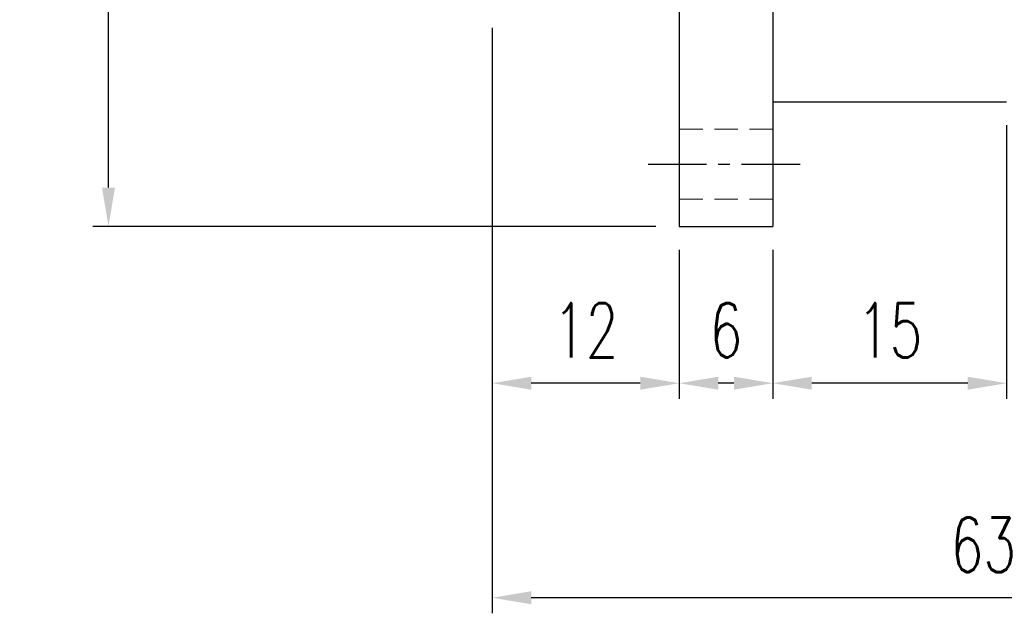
# Model space of a CAD drawing. Header units: millimetres. Extents: x -66 to 167, y -61 to 87.
# Tile 2 of 46: x 49 to 112, y -61 to -23. Entities that reach past the tile are written whole.
import ezdxf

# ---------------------------------------------------------------- set-up
doc = ezdxf.new("R2010")
doc.units = ezdxf.units.MM
doc.linetypes.add('CENTER', pattern=[2, 1.25, -0.25, 0.25, -0.25])
doc.linetypes.add('DASHED', pattern=[0.75, 0.5, -0.25])
for name, color, linetype in [('CL', 1, 'CENTER'), ('DIM', 4, 'Continuous'), ('HID', 2, 'DASHED'), ('OUT', 3, 'Continuous')]:
    doc.layers.add(name, color=color, linetype=linetype)
doc.styles.add('DIM-7', font='SIMPLEX.shx', dxfattribs={"width": 0.7, "bigfont": 'chineset.shx'})
doc.dimstyles.new('CNS', dxfattribs={"dimtxt": 3.5, "dimasz": 2.5, "dimexe": 1, "dimexo": 1.5, "dimgap": 0.09, "dimtad": 0, "dimdsep": 46, "dimtxsty": 'DIM-7', "dimcen": 0.09, "dimclrd": 1, "dimclre": 1, "dimclrt": 4, "dimadec": 0, "dimazin": 0, "dimtfac": 1, "dimtix": 1, "dimtmove": 2, "dimatfit": 3, "dimfxl": 1, "dimtvp": 0.971429, "dimtolj": 1, "dimarcsym": 0})

# ---------------------------------------------------------------- blocks, each defined once
blk = doc.blocks.new('*D6')
at = {"layer": 'DEFPOINTS', "color": 0}
for p in [(54.601, 35.998), (91.221, 35.998), (91.221, -35.998)]:
    blk.add_point(p, dxfattribs=at)
at = {"layer": 'DIM', "color": 7, "lineweight": -2}
for p, q in [((89.721, 35.998), (53.601, 35.998)), ((54.601, -33.498), (54.601, 33.498)), ((89.721, -35.998), (53.601, -35.998))]:
    blk.add_line(p, q, dxfattribs=at)
at = {"layer": 'DIM', "color": 7}
for points in [[(54.184, 33.498), (55.018, 33.498), (54.601, 35.998)], [(54.184, -33.498), (55.018, -33.498), (54.601, -35.998)]]:
    blk.add_solid(points, dxfattribs=at)
at = {"layer": 'DIM', "color": 7, "insert": (51.201, 0), "char_height": 3.5, "attachment_point": 5, "rotation": 90, "style": 'DIM-7'}
blk.add_mtext('\\A1;%%C72', dxfattribs=at)
blk = doc.blocks.new('*D7')
at = {"layer": 'DEFPOINTS', "color": 0}
for p in [(91.221, -35.998), (97.221, -35.998), (91.221, -46.06)]:
    blk.add_point(p, dxfattribs=at)
at = {"layer": 'DIM', "color": 7, "lineweight": -2}
for p, q in [((91.221, -37.498), (91.221, -47.06)), ((97.221, -37.498), (97.221, -47.06)), ((94.721, -46.06), (93.721, -46.06))]:
    blk.add_line(p, q, dxfattribs=at)
at = {"layer": 'DIM', "color": 7}
for points in [[(93.721, -45.643), (93.721, -46.477), (91.221, -46.06)], [(94.721, -45.643), (94.721, -46.477), (97.221, -46.06)]]:
    blk.add_solid(points, dxfattribs=at)
at = {"layer": 'DIM', "color": 7, "insert": (94.221, -42.66), "char_height": 3.5, "attachment_point": 5, "style": 'DIM-7'}
blk.add_mtext('\\A1;6', dxfattribs=at)
blk = doc.blocks.new('*D8')
at = {"layer": 'DEFPOINTS', "color": 0}
for p in [(79.221, -21.75), (91.221, -35.998), (79.221, -46.06)]:
    blk.add_point(p, dxfattribs=at)
at = {"layer": 'DIM', "color": 7, "lineweight": -2}
for p, q in [((79.221, -23.25), (79.221, -47.06)), ((91.221, -37.498), (91.221, -47.06)), ((88.721, -46.06), (81.721, -46.06))]:
    blk.add_line(p, q, dxfattribs=at)
at = {"layer": 'DIM', "color": 7}
for points in [[(81.721, -45.643), (81.721, -46.477), (79.221, -46.06)], [(88.721, -45.643), (88.721, -46.477), (91.221, -46.06)]]:
    blk.add_solid(points, dxfattribs=at)
at = {"layer": 'DIM', "color": 7, "insert": (85.221, -42.66), "char_height": 3.5, "attachment_point": 5, "style": 'DIM-7'}
blk.add_mtext('\\A1;12', dxfattribs=at)
blk = doc.blocks.new('*D9')
at = {"layer": 'DEFPOINTS', "color": 0}
for p in [(112.221, -27.998), (97.221, -35.998), (97.221, -46.06)]:
    blk.add_point(p, dxfattribs=at)
at = {"layer": 'DIM', "color": 7, "lineweight": -2}
for p, q in [((112.221, -29.498), (112.221, -47.06)), ((97.221, -37.498), (97.221, -47.06)), ((109.721, -46.06), (99.721, -46.06))]:
    blk.add_line(p, q, dxfattribs=at)
at = {"layer": 'DIM', "color": 7}
for points in [[(99.721, -45.643), (99.721, -46.477), (97.221, -46.06)], [(109.721, -45.643), (109.721, -46.477), (112.221, -46.06)]]:
    blk.add_solid(points, dxfattribs=at)
at = {"layer": 'DIM', "color": 7, "insert": (104.721, -42.66), "char_height": 3.5, "attachment_point": 5, "style": 'DIM-7'}
blk.add_mtext('\\A1;15', dxfattribs=at)
blk = doc.blocks.new('*D10')
at = {"layer": 'DEFPOINTS', "color": 0}
for p in [(142.221, -16.9), (79.221, -21.75), (79.221, -59.834)]:
    blk.add_point(p, dxfattribs=at)
at = {"layer": 'DIM', "color": 7, "lineweight": -2}
for p, q in [((142.221, -18.4), (142.221, -60.834)), ((79.221, -23.25), (79.221, -60.834)), ((139.721, -59.834), (81.721, -59.834))]:
    blk.add_line(p, q, dxfattribs=at)
at = {"layer": 'DIM', "color": 7}
for points in [[(81.721, -59.418), (81.721, -60.251), (79.221, -59.834)], [(139.721, -59.418), (139.721, -60.251), (142.221, -59.834)]]:
    blk.add_solid(points, dxfattribs=at)
at = {"layer": 'DIM', "color": 7, "insert": (110.721, -56.434), "char_height": 3.5, "attachment_point": 5, "style": 'DIM-7'}
blk.add_mtext('\\A1;63', dxfattribs=at)

msp = doc.modelspace()

# ---------------------------------------------------------------- linework, layer by layer
at = {"layer": 'CL', "color": 7, "ltscale": 3}
msp.add_line((89.221, -32), (99.221, -32), dxfattribs=at)
at = {"layer": 'HID', "color": 7, "lineweight": 15, "ltscale": 3}
for p, q in [((91.221, -29.75), (97.221, -29.75)), ((91.221, -34.25), (97.221, -34.25))]:
    msp.add_line(p, q, dxfattribs=at)
at = {"layer": 'OUT', "color": 7, "linetype": 'Continuous'}
for p, q in [((91.221, 0), (91.221, -35.998)), ((97.221, 0), (97.221, -35.998)), ((97.221, -27.998), (112.221, -27.998)), ((91.221, -35.998), (97.221, -35.998))]:
    msp.add_line(p, q, dxfattribs=at)

# ---------------------------------------------------------------- dimensions: what is measured, and where the dimension line sits
at = {"layer": 'DIM', "color": 7}
dim = msp.add_linear_dim(base=(54.601, 35.998), p1=(91.221, -35.998), p2=(91.221, 35.998), angle=90, text='%%C<>', dimstyle='CNS', override={"dimclrd": 7, "dimclre": 7, "dimclrt": 7}, dxfattribs=at)
dim.commit()
dim.dimension.update_dxf_attribs({"geometry": '*D6', "text_midpoint": (51.201, 0)})
for base, p1, p2, picture, middle in [((79.221, -59.834), (142.221, -16.9), (79.221, -21.75), '*D10', (110.721, -56.434)), ((79.221, -46.06), (91.221, -35.998), (79.221, -21.75), '*D8', (85.221, -42.66)), ((97.221, -46.06), (112.221, -27.998), (97.221, -35.998), '*D9', (104.721, -42.66)), ((91.221, -46.06), (97.221, -35.998), (91.221, -35.998), '*D7', (94.221, -42.66))]:
    dim = msp.add_linear_dim(base=base, p1=p1, p2=p2, dimstyle='CNS', override={"dimclrd": 7, "dimclre": 7, "dimclrt": 7}, dxfattribs=at)
    dim.commit()
    dim.dimension.update_dxf_attribs({"geometry": picture, "text_midpoint": middle})

doc.saveas('drawing.dxf')
